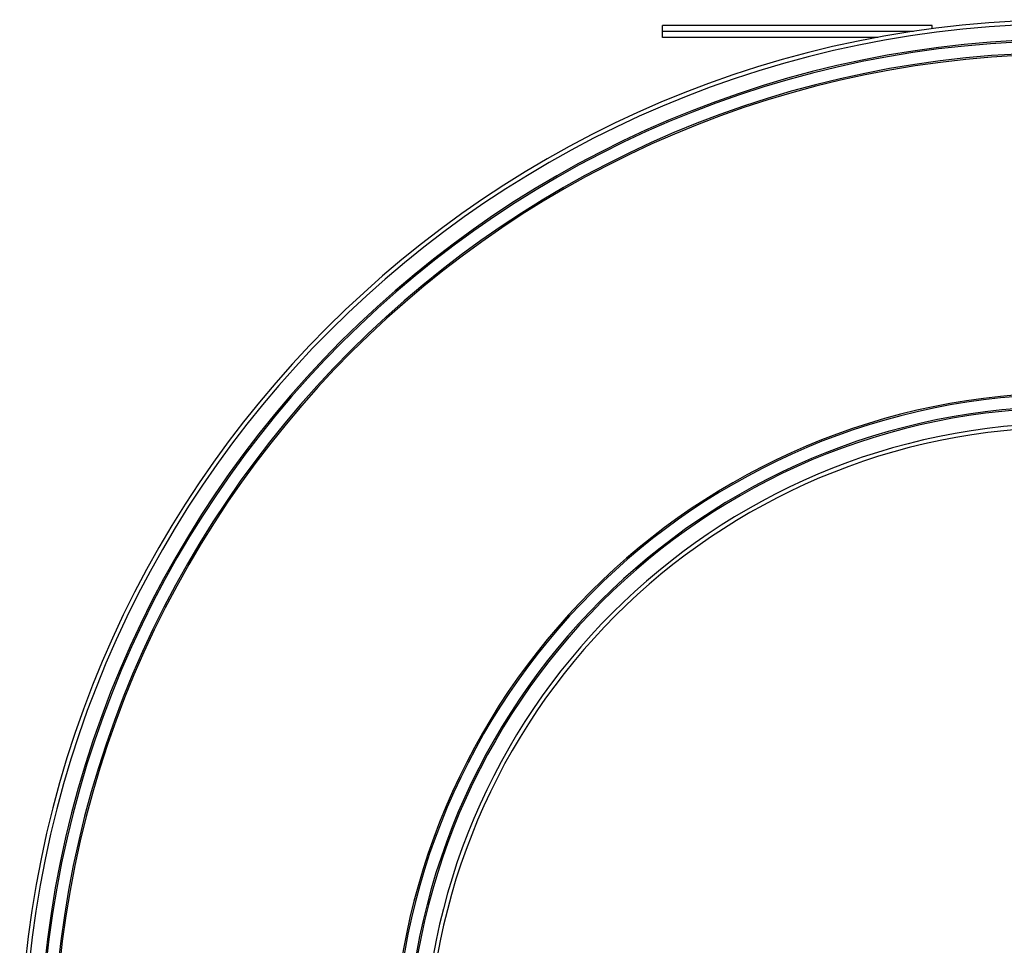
# Model space of a CAD drawing. Header units: millimetres. Extents: x 0 to 420, y 0 to 297.
# Tile 9 of 102: x 101 to 134, y 103 to 134. Entities that reach past the tile are written whole.
import ezdxf

# ---------------------------------------------------------------- set-up
doc = ezdxf.new("R2010")
doc.units = ezdxf.units.MM

msp = doc.modelspace()

# ---------------------------------------------------------------- linework, layer by layer
at = {"color": 7, "linetype": 'Continuous', "lineweight": 25}
for p, q in [((131.88228, 134.16285), (122.88228, 134.16285)), ((122.88228, 133.96285), (122.88228, 134.16285)), ((131.88228, 134.05044), (131.88228, 134.16285)), ((131.26242, 133.96285), (122.88228, 133.96285)), ((122.88228, 133.76285), (122.88228, 133.96285)), ((130.07255, 133.76285), (122.88228, 133.76285))]:
    msp.add_line(p, q, dxfattribs=at)
for radius in [35.05, 34.91307, 34.4, 34.35, 33.95, 33.9, 22.6, 22.55, 22.15, 22.1, 21.58693, 21.45]:
    msp.add_arc((136.47652, 99.30285), radius, 90, 180, dxfattribs=at)

doc.saveas('drawing.dxf')
